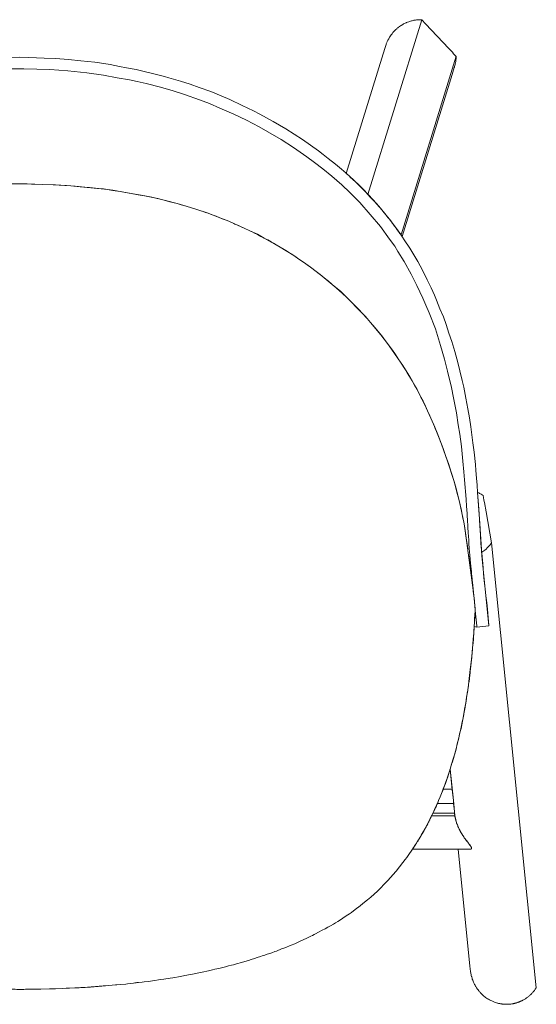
# Model space of a CAD drawing. Header units: centimetres. Extents: x -85 to 48, y -139 to 131.
# Tile 5 of 5: x -59 to -33, y 82 to 131. Entities that reach past the tile are written whole.
import ezdxf

# ---------------------------------------------------------------- set-up
doc = ezdxf.new("R2010")
doc.units = ezdxf.units.CM
doc.header["$LTSCALE"] = 5.08
doc.layers.add('Keine', color=7, linetype='Continuous', lineweight=5)

# ---------------------------------------------------------------- blocks, each defined once
blk = doc.blocks.new('Gruppe-20')
at = {"layer": 'Keine', "color": 7, "linetype": 'Continuous', "lineweight": 9}
blk.add_line((-81.686, 104.074), (-81.687, 104.07), dxfattribs=at)
blk.add_lwpolyline([(-81.622, 111.25), (-81.619, 111.269), (-81.617, 111.28), (-81.615, 111.289), (-81.614, 111.295), (-81.613, 111.304), (-81.609, 111.326), (-81.605, 111.347), (-81.601, 111.368), (-81.572, 111.5), (-81.551, 111.604), (-81.531, 111.702), (-81.513, 111.792), (-81.493, 111.892), (-81.434, 112.183), (-81.409, 112.31), (-81.382, 112.444), (-81.349, 112.606), (-81.314, 112.782), (-81.287, 112.918), (-81.255, 113.076), (-81.247, 113.115), (-81.214, 113.236), (-81.179, 113.362), (-81.16, 113.432), (-81.127, 113.583), (-81.096, 113.723), (-81.093, 113.735), (-81.063, 113.842), (-80.947, 114.247), (-80.873, 114.506), (-80.742, 114.957), (-80.682, 115.125), (-80.55, 115.515), (-80.474, 115.74), (-80.413, 115.918), (-80.276, 116.269), (-80.155, 116.57), (-80.084, 116.764), (-79.958, 117.061), (-79.857, 117.275), (-79.692, 117.647), (-79.474, 118.079), (-79.255, 118.512), (-79.013, 118.932), (-78.771, 119.353), (-78.505, 119.761), (-78.143, 120.3), (-77.949, 120.563), (-77.658, 120.958), (-77.355, 121.322), (-77.125, 121.6), (-76.922, 121.83), (-76.725, 122.026), (-76.526, 122.253), (-76.309, 122.48), (-76.116, 122.664), (-75.971, 122.803), (-75.78, 122.986), (-75.558, 123.19), (-75.406, 123.32), (-75.144, 123.545), (-74.944, 123.717), (-74.618, 123.97), (-74.286, 124.227), (-74.12, 124.36), (-73.94, 124.488), (-73.716, 124.645), (-73.497, 124.8), (-73.313, 124.93), (-73.097, 125.072), (-72.83, 125.243), (-72.483, 125.464), (-72.199, 125.63), (-71.85, 125.833), (-71.628, 125.963), (-71.266, 126.153), (-71.061, 126.264), (-70.751, 126.425), (-70.456, 126.564), (-70.236, 126.669), (-69.976, 126.792), (-69.796, 126.874), (-69.596, 126.958), (-69.396, 127.043), (-69.246, 127.106), (-69.056, 127.187), (-68.863, 127.263), (-68.733, 127.317), (-68.537, 127.386), (-68.385, 127.442), (-68.21, 127.504), (-67.896, 127.617), (-67.586, 127.725), (-67.286, 127.818), (-67.06, 127.895), (-66.645, 128.013), (-66.421, 128.08), (-65.83, 128.228), (-65.239, 128.376), (-65.007, 128.422), (-64.306, 128.563), (-63.858, 128.643), (-63.366, 128.719), (-62.945, 128.783), (-62.506, 128.835), (-61.866, 128.891), (-61.329, 128.947), (-60.972, 128.97), (-60.406, 129.006), (-59.926, 129.006), (-59.186, 129.031), (-58.726, 129.021), (-57.962, 128.995), (-57.398, 128.976), (-56.742, 128.928), (-56.135, 128.863), (-55.423, 128.782), (-55.2, 128.754), (-54.663, 128.666), (-54.205, 128.574), (-53.847, 128.502), (-53.363, 128.422), (-52.906, 128.302), (-52.542, 128.228), (-51.952, 128.081), (-51.729, 128.013), (-51.152, 127.838), (-50.666, 127.685), (-50.213, 127.522), (-49.639, 127.317), (-49.126, 127.107), (-48.686, 126.921), (-48.072, 126.63), (-47.51, 126.367), (-47.181, 126.193), (-46.52, 125.832), (-45.887, 125.463), (-45.472, 125.196), (-45.057, 124.928), (-44.66, 124.648), (-44.263, 124.368), (-44.02, 124.18), (-43.766, 123.983), (-43.399, 123.695), (-43.109, 123.443), (-42.879, 123.245), (-42.493, 122.899), (-42.186, 122.607), (-42.021, 122.442), (-41.795, 122.199), (-41.524, 121.909), (-41.247, 121.6), (-40.94, 121.234), (-40.72, 120.967), (-40.413, 120.55), (-40.142, 120.182), (-39.97, 119.92), (-39.696, 119.5), (-39.542, 119.251), (-39.3, 118.83), (-39.052, 118.4), (-38.82, 117.925), (-38.623, 117.52), (-38.463, 117.165), (-38.355, 116.916), (-38.186, 116.48), (-38.016, 116.069), (-37.881, 115.689), (-37.738, 115.267), (-37.595, 114.844), (-37.451, 114.34), (-37.295, 113.792), (-37.198, 113.38), (-37.076, 112.89), (-37.002, 112.57), (-36.894, 112.019), (-36.792, 111.49), (-36.716, 111.04), (-36.645, 110.58), (-36.589, 110.18), (-36.537, 109.79), (-36.483, 109.324), (-36.418, 108.7), (-36.392, 108.412), (-36.358, 108.031), (-36.33, 107.672), (-36.304, 107.314), (-36.262, 106.702), (-36.232, 106.24), (-36.198, 105.663), (-36.167, 105.186), (-36.14, 104.767), (-36.102, 104.283), (-36.052, 103.75), (-36.03, 103.525), (-36.006, 103.272), (-35.971, 102.9), (-35.926, 102.5), (-35.891, 102.155), (-35.846, 101.805), (-35.819, 101.485), (-35.78, 101.045), (-35.742, 100.679), (-35.74, 100.649), (-36.337, 100.589), (-36.477, 100.62), (-36.466, 100.811), (-36.455, 101.002), (-36.443, 101.191), (-36.433, 101.362), (-36.433, 101.393), (-36.433, 101.438), (-36.433, 101.49), (-36.433, 101.521), (-36.434, 101.545), (-36.436, 101.563), (-36.439, 101.59), (-36.442, 101.623), (-36.444, 101.644), (-36.468, 101.886), (-36.484, 102.045), (-36.503, 102.245), (-36.52, 102.402), (-36.531, 102.501), (-36.548, 102.62), (-36.564, 102.74), (-36.594, 102.962), (-36.616, 103.12), (-36.632, 103.242), (-36.648, 103.358), (-36.665, 103.484), (-36.681, 103.6), (-36.693, 103.692), (-36.71, 103.82), (-36.732, 103.982), (-36.746, 104.086), (-36.762, 104.202), (-36.774, 104.292), (-36.787, 104.39), (-36.802, 104.5), (-36.818, 104.62), (-36.834, 104.732), (-36.871, 105.006), (-36.889, 105.14), (-36.923, 105.39), (-36.966, 105.639), (-36.991, 105.819), (-37.054, 106.11), (-37.118, 106.41), (-37.18, 106.69), (-37.231, 106.907), (-37.357, 107.39), (-37.465, 107.806), (-37.632, 108.33), (-37.764, 108.753), (-37.906, 109.16), (-38.026, 109.5), (-38.105, 109.722), (-38.244, 110.07), (-38.329, 110.28), (-38.421, 110.51), (-38.508, 110.731), (-38.574, 110.872), (-38.695, 111.14), (-38.804, 111.38), (-38.916, 111.62), (-39.034, 111.86), (-39.136, 112.062), (-39.236, 112.26), (-39.329, 112.443), (-39.456, 112.673), (-39.646, 112.99), (-39.747, 113.165), (-39.878, 113.383), (-40.035, 113.655), (-40.272, 113.988), (-40.484, 114.297), (-40.807, 114.745), (-41.134, 115.172), (-41.486, 115.599), (-41.831, 115.997), (-42.279, 116.478), (-42.743, 116.939), (-43.164, 117.36), (-43.47, 117.605), (-44.07, 118.112), (-44.15, 118.17), (-44.659, 118.555), (-45.006, 118.805), (-45.23, 118.955), (-45.489, 119.131), (-45.872, 119.376), (-46.173, 119.55), (-46.592, 119.792), (-46.964, 120.002), (-47.311, 120.202), (-47.648, 120.356), (-48.005, 120.52), (-48.416, 120.707), (-48.736, 120.844), (-49.265, 121.053), (-49.775, 121.244), (-50.331, 121.431), (-50.866, 121.602), (-51.321, 121.73), (-51.906, 121.887), (-52.59, 122.048), (-53.111, 122.145), (-53.723, 122.251), (-54.166, 122.328), (-54.524, 122.4), (-54.954, 122.455), (-55.471, 122.505), (-56.167, 122.573), (-56.629, 122.613), (-57.506, 122.669), (-58.027, 122.685), (-58.596, 122.706), (-58.995, 122.717), (-59.566, 122.717), (-60.163, 122.703), (-60.659, 122.688), (-61.035, 122.668), (-61.896, 122.609), (-62.599, 122.542), (-63.05, 122.492), (-64.4, 122.31), (-65.109, 122.165), (-65.802, 122.043), (-66.786, 121.82), (-67.527, 121.595), (-68.231, 121.37), (-68.842, 121.156), (-69.353, 120.947), (-69.913, 120.728), (-70.537, 120.435), (-70.893, 120.272), (-71.542, 119.929), (-72.216, 119.54), (-72.773, 119.205), (-73.329, 118.83), (-73.829, 118.471), (-74.206, 118.178), (-74.637, 117.835), (-75.227, 117.323), (-75.736, 116.835), (-76.296, 116.26), (-76.705, 115.812), (-77.246, 115.142), (-77.351, 115.026), (-77.776, 114.432), (-78.171, 113.883), (-78.473, 113.417), (-78.714, 113), (-79.399, 111.737), (-79.854, 110.741), (-80.242, 109.777), (-80.548, 108.852), (-80.841, 107.905), (-81.126, 106.955), (-81.195, 106.677), (-81.313, 106.125), (-81.359, 105.886), (-81.462, 105.29), (-81.545, 104.876), (-81.604, 104.469), (-81.68, 104.092), (-81.786, 103.03), (-81.924, 101.693), (-81.932, 101.611), (-81.938, 101.558), (-81.939, 101.452), (-81.937, 101.331), (-81.936, 101.298), (-81.935, 101.277), (-81.931, 101.185), (-81.926, 101.107), (-81.923, 101.064), (-81.918, 100.98), (-81.914, 100.921), (-81.905, 100.774), (-81.897, 100.642), (-81.896, 100.62), (-82.035, 100.59), (-82.632, 100.649), (-82.629, 100.676), (-82.623, 100.739), (-82.617, 100.8), (-82.594, 101.028), (-82.577, 101.2), (-82.557, 101.398), (-82.534, 101.626), (-82.515, 101.812), (-82.501, 101.95), (-82.485, 102.11), (-82.424, 102.71), (-82.39, 103.055), (-82.364, 103.31), (-82.342, 103.53), (-82.32, 103.75), (-82.29, 104.053), (-82.273, 104.293), (-82.261, 104.467), (-82.252, 104.587), (-82.232, 104.886), (-82.213, 105.188), (-82.169, 105.814), (-82.157, 105.985), (-82.146, 106.125), (-82.121, 106.53), (-82.1, 106.854), (-82.076, 107.217), (-82.059, 107.455), (-82.04, 107.703), (-82.018, 107.983), (-81.999, 108.21), (-81.982, 108.398), (-81.96, 108.64), (-81.935, 108.9), (-81.908, 109.158), (-81.888, 109.348), (-81.858, 109.6), (-81.83, 109.835), (-81.805, 110.025), (-81.781, 110.205), (-81.743, 110.477), (-81.704, 110.725), (-81.683, 110.863), (-81.652, 111.062), (-81.63, 111.198), (-81.622, 111.249)], close=True, dxfattribs=at)
for points in [[(-36.337, 100.589), (-36.339, 100.609), (-36.34, 100.626), (-36.344, 100.658), (-36.389, 101.108), (-36.422, 101.439), (-36.429, 101.51), (-36.438, 101.596), (-36.445, 101.666), (-36.548, 102.665), (-36.563, 102.84), (-36.572, 102.924), (-36.581, 103.018), (-36.59, 103.113), (-36.607, 103.282), (-36.616, 103.364), (-36.643, 103.634), (-36.658, 103.776), (-36.694, 104.17), (-36.711, 104.37), (-36.721, 104.49), (-36.74, 104.774), (-36.751, 104.928), (-36.764, 105.128), (-36.775, 105.298), (-36.793, 105.574), (-36.802, 105.722), (-36.809, 105.83), (-36.817, 105.966), (-36.826, 106.104), (-36.834, 106.244), (-36.848, 106.464), (-36.857, 106.602), (-36.881, 106.967), (-36.953, 107.941), (-36.986, 108.337), (-37.037, 108.879), (-37.118, 109.611), (-37.197, 110.213), (-37.27, 110.688), (-37.365, 111.288), (-37.508, 112.039), (-37.609, 112.546), (-37.802, 113.36), (-37.965, 113.967), (-38.156, 114.646), (-38.414, 115.474), (-38.719, 116.268), (-38.888, 116.658), (-39.041, 117.005), (-39.335, 117.636), (-39.62, 118.206), (-39.979, 118.844), (-40.289, 119.33), (-40.444, 119.6), (-40.704, 119.96), (-41.157, 120.58), (-41.666, 121.185), (-42.194, 121.778), (-42.698, 122.286), (-43.097, 122.67), (-43.583, 123.09), (-44.037, 123.46), (-44.448, 123.78), (-44.839, 124.07), (-45.506, 124.533), (-46.117, 124.928), (-46.783, 125.313), (-47.217, 125.564), (-47.853, 125.9), (-48.486, 126.2), (-49.182, 126.495), (-49.698, 126.722), (-50.202, 126.9), (-50.948, 127.18), (-51.518, 127.353), (-52.156, 127.543), (-52.859, 127.72), (-53.312, 127.83), (-53.696, 127.9), (-54.311, 128.011), (-55.004, 128.142), (-55.826, 128.258), (-56.785, 128.361), (-57.683, 128.421), (-58.986, 128.458), (-59.785, 128.449), (-60.615, 128.421), (-61.148, 128.394), (-61.906, 128.315), (-62.386, 128.275), (-62.983, 128.212), (-63.466, 128.127), (-64.06, 128.019), (-64.541, 127.932), (-64.9, 127.862), (-65.326, 127.75), (-65.706, 127.671), (-65.941, 127.612), (-66.246, 127.518), (-66.616, 127.425), (-67.292, 127.22), (-67.829, 127.02), (-68.386, 126.833), (-68.886, 126.638), (-69.397, 126.42), (-69.803, 126.24), (-70.08, 126.109), (-70.625, 125.844), (-70.946, 125.674), (-71.374, 125.447), (-71.93, 125.121), (-72.245, 124.918), (-72.755, 124.623), (-73.41, 124.157), (-73.753, 123.913), (-74.18, 123.58), (-74.642, 123.219), (-75.284, 122.662), (-75.726, 122.22), (-76.066, 121.88), (-76.44, 121.476), (-76.814, 121.06), (-77.221, 120.571), (-77.5, 120.189), (-77.779, 119.808), (-78.289, 119.019), (-78.752, 118.204), (-79.172, 117.367), (-79.478, 116.672), (-79.753, 115.98), (-80.03, 115.199), (-80.273, 114.44), (-80.521, 113.566), (-80.742, 112.558), (-80.851, 112.051), (-80.963, 111.54), (-81.084, 110.767), (-81.177, 110.2), (-81.271, 109.461), (-81.385, 108.34), (-81.453, 107.512), (-81.499, 106.854), (-81.529, 106.382), (-81.556, 105.946), (-81.599, 105.252), (-81.628, 104.804), (-81.642, 104.609), (-81.658, 104.421), (-81.67, 104.259), (-81.677, 104.175), (-81.681, 104.13), (-81.684, 104.1), (-81.686, 104.074)], [(-82.035, 100.589), (-82.019, 100.752), (-81.984, 101.095), (-81.956, 101.376), (-81.947, 101.463), (-81.939, 101.545), (-81.938, 101.557), (-81.938, 101.558), (-81.938, 101.558)]]:
    blk.add_lwpolyline(points, dxfattribs=at)
blk = doc.blocks.new('Gruppe-21')
at = {"layer": 'Keine', "color": 7, "linetype": 'Continuous', "lineweight": 9}
blk.add_lwpolyline([(-77.961, 114.196), (-77.479, 114.852), (-77.351, 115.026), (-77.01, 115.45), (-76.762, 115.748), (-76.705, 115.812), (-76.297, 116.261), (-75.834, 116.744), (-75.312, 117.247), (-74.975, 117.541), (-74.508, 117.937), (-74.17, 118.206), (-73.664, 118.596), (-73.154, 118.947), (-72.683, 119.233), (-72.116, 119.605), (-71.773, 119.805), (-71.312, 120.052), (-70.827, 120.303), (-70.332, 120.536), (-69.913, 120.728), (-69.356, 120.955), (-68.754, 121.19), (-68.343, 121.331), (-67.82, 121.505), (-67.304, 121.658), (-66.788, 121.786), (-66.263, 121.917), (-65.749, 122.054), (-65.112, 122.184), (-64.741, 122.244), (-64.057, 122.366), (-63.323, 122.457), (-62.599, 122.551), (-62.145, 122.591), (-61.646, 122.626), (-61.186, 122.66), (-60.908, 122.668), (-60.408, 122.683), (-60.163, 122.689), (-59.699, 122.703), (-59.186, 122.72), (-58.805, 122.714), (-58.027, 122.685), (-57.402, 122.666), (-56.854, 122.628), (-56.405, 122.598), (-55.929, 122.549), (-55.697, 122.527), (-55.246, 122.483), (-54.994, 122.461), (-54.526, 122.39), (-54.166, 122.328), (-53.696, 122.246), (-53.266, 122.171), (-52.957, 122.118), (-52.623, 122.051), (-52.291, 121.978), (-52.026, 121.913), (-51.683, 121.821), (-51.53, 121.79), (-51.321, 121.73), (-51.121, 121.673), (-50.866, 121.602), (-50.601, 121.517), (-50.391, 121.451), (-50.281, 121.415), (-50.191, 121.385), (-50.067, 121.343), (-49.901, 121.287), (-49.775, 121.244), (-49.616, 121.185), (-49.524, 121.15), (-49.371, 121.093), (-49.211, 121.03), (-49.066, 120.975), (-48.911, 120.913), (-48.736, 120.844), (-48.632, 120.798), (-48.493, 120.738), (-48.429, 120.71), (-48.283, 120.647), (-48.082, 120.555), (-47.929, 120.485), (-47.722, 120.39), (-47.574, 120.321), (-47.45, 120.249), (-47.31, 120.183), (-47.132, 120.09), (-47.051, 120.047), (-46.876, 119.956), (-46.792, 119.912), (-46.626, 119.823), (-46.504, 119.75), (-46.374, 119.673), (-46.171, 119.553), (-45.976, 119.437), (-45.885, 119.384), (-45.709, 119.276), (-45.592, 119.197), (-45.385, 119.065), (-45.312, 119.01), (-45.148, 118.9), (-45.01, 118.8), (-44.829, 118.669), (-44.659, 118.555), (-44.372, 118.337), (-44.174, 118.196), (-43.967, 118.027), (-43.759, 117.858), (-43.581, 117.7), (-43.358, 117.51), (-43.221, 117.385), (-43.057, 117.239), (-42.84, 117.041), (-42.741, 116.942), (-42.575, 116.772), (-42.368, 116.566), (-42.141, 116.33), (-41.928, 116.109), (-41.831, 115.997), (-41.656, 115.794), (-41.438, 115.54), (-41.345, 115.427), (-41.172, 115.22), (-41.095, 115.124), (-40.919, 114.895), (-40.807, 114.745), (-40.559, 114.405), (-40.409, 114.19), (-40.272, 113.988), (-40.153, 113.81), (-39.913, 113.438), (-39.82, 113.283), (-39.583, 112.883), (-39.329, 112.443), (-39.052, 111.895), (-38.961, 111.711), (-38.871, 111.528), (-38.574, 110.872), (-38.444, 110.568), (-38.105, 109.722), (-37.804, 108.874), (-37.496, 107.9), (-37.418, 107.623), (-37.231, 106.907), (-37.161, 106.611), (-36.974, 105.737), (-36.909, 105.292), (-36.524, 102.439), (-36.468, 101.886), (-36.458, 101.797), (-36.434, 101.536), (-36.433, 101.506), (-36.433, 101.423), (-36.433, 101.362), (-36.441, 101.234), (-36.446, 101.144), (-36.452, 101.039), (-36.457, 100.966), (-36.46, 100.899), (-36.465, 100.83), (-36.467, 100.791), (-36.469, 100.748), (-36.473, 100.699), (-36.476, 100.642), (-36.495, 100.352), (-36.517, 99.995), (-36.53, 99.793), (-36.554, 99.58), (-36.575, 99.307), (-36.587, 99.16), (-36.595, 99.076), (-36.609, 98.944), (-36.625, 98.808), (-36.642, 98.658), (-36.661, 98.486), (-36.671, 98.396), (-36.682, 98.3), (-36.697, 98.172), (-36.709, 98.058), (-36.717, 98), (-36.732, 97.898), (-36.756, 97.743), (-36.764, 97.681), (-36.777, 97.564), (-36.789, 97.49), (-36.799, 97.425), (-36.813, 97.349), (-36.817, 97.33), (-36.818, 97.319), (-36.82, 97.309), (-36.822, 97.295), (-36.824, 97.287), (-36.824, 97.281), (-36.826, 97.272), (-36.826, 97.268), (-36.831, 97.237), (-36.838, 97.191), (-36.863, 97.041), (-36.885, 96.9), (-36.912, 96.73), (-36.933, 96.595), (-36.959, 96.431), (-36.992, 96.27), (-37.032, 96.065), (-37.072, 95.865), (-37.111, 95.67), (-37.142, 95.51), (-37.17, 95.373), (-37.225, 95.15), (-37.28, 94.93), (-37.326, 94.74), (-37.38, 94.52), (-37.422, 94.351), (-37.484, 94.145), (-37.567, 93.869), (-37.604, 93.745), (-37.64, 93.625), (-37.656, 93.555), (-37.694, 93.445), (-37.74, 93.293), (-37.807, 93.1), (-37.863, 92.94), (-37.917, 92.783), (-37.96, 92.67), (-38.013, 92.531), (-38.067, 92.39), (-38.109, 92.279), (-38.18, 92.11), (-38.253, 91.935), (-38.301, 91.82), (-38.35, 91.71), (-38.419, 91.56), (-38.48, 91.425), (-38.57, 91.235), (-38.654, 91.065), (-38.709, 90.955), (-38.769, 90.835), (-38.815, 90.75), (-38.883, 90.625), (-38.959, 90.485), (-39, 90.41), (-39.083, 90.265), (-39.146, 90.16), (-39.212, 90.045), (-39.281, 89.925), (-39.318, 89.872), (-39.417, 89.72), (-39.501, 89.59), (-39.593, 89.45), (-39.746, 89.235), (-39.844, 89.095), (-39.925, 88.981), (-40.041, 88.831), (-40.208, 88.616), (-40.381, 88.407), (-40.54, 88.22), (-40.646, 88.1), (-40.806, 87.927), (-40.973, 87.749), (-41.164, 87.558), (-41.31, 87.412), (-41.481, 87.26), (-41.647, 87.11), (-41.803, 86.975), (-42.032, 86.787), (-42.177, 86.669), (-42.418, 86.49), (-42.61, 86.347), (-42.711, 86.278), (-42.871, 86.17), (-43.034, 86.059), (-43.152, 85.984), (-43.287, 85.901), (-43.411, 85.824), (-43.514, 85.759), (-43.652, 85.684), (-43.784, 85.612), (-43.93, 85.532), (-44.068, 85.456), (-44.251, 85.356), (-44.406, 85.271), (-44.468, 85.237), (-44.549, 85.2), (-44.643, 85.156), (-44.876, 85.048), (-45.13, 84.929), (-45.41, 84.798), (-45.438, 84.786), (-45.626, 84.711), (-45.94, 84.587), (-46.104, 84.521), (-46.36, 84.42), (-46.433, 84.391), (-46.592, 84.336), (-46.69, 84.303), (-46.828, 84.256), (-46.94, 84.217), (-47.064, 84.175), (-47.152, 84.145), (-47.314, 84.09), (-47.457, 84.041), (-47.612, 83.996), (-47.752, 83.955), (-47.93, 83.904), (-48.11, 83.851), (-48.348, 83.782), (-48.498, 83.738), (-48.596, 83.713), (-48.754, 83.674), (-48.904, 83.637), (-49.231, 83.555), (-49.431, 83.506), (-49.545, 83.477), (-49.756, 83.433), (-50.072, 83.366), (-50.316, 83.314), (-50.556, 83.264), (-50.65, 83.245), (-50.936, 83.194), (-51.15, 83.156), (-51.541, 83.087), (-51.662, 83.065), (-51.981, 83.023), (-52.157, 82.999), (-52.248, 82.986), (-52.44, 82.955), (-52.554, 82.937), (-52.755, 82.904), (-52.963, 82.882), (-53.067, 82.871), (-53.257, 82.85), (-53.301, 82.846), (-53.338, 82.841), (-53.362, 82.837), (-53.435, 82.828), (-53.499, 82.819), (-53.632, 82.801), (-53.801, 82.779), (-53.875, 82.772), (-54.166, 82.748), (-54.324, 82.735), (-54.392, 82.729), (-54.735, 82.701), (-54.893, 82.688), (-55.014, 82.677), (-55.081, 82.672), (-55.143, 82.667), (-55.183, 82.663), (-55.219, 82.66), (-55.259, 82.657), (-55.287, 82.655), (-55.338, 82.65), (-55.401, 82.645), (-55.466, 82.64), (-55.561, 82.632), (-55.617, 82.627), (-55.65, 82.624), (-55.789, 82.613), (-55.909, 82.603), (-55.95, 82.599), (-56.042, 82.595), (-56.134, 82.591), (-56.219, 82.587), (-56.296, 82.584), (-56.384, 82.58), (-56.434, 82.578), (-56.696, 82.566), (-56.862, 82.559), (-57.05, 82.55), (-57.398, 82.535), (-57.586, 82.527), (-57.694, 82.526), (-58.126, 82.519), (-58.383, 82.516), (-58.561, 82.513), (-58.764, 82.51), (-58.892, 82.508), (-58.986, 82.507), (-59.066, 82.506), (-59.136, 82.505), (-59.197, 82.504), (-59.322, 82.507), (-59.414, 82.508), (-59.501, 82.51), (-59.642, 82.513), (-59.761, 82.515), (-59.84, 82.517), (-60, 82.52), (-60.218, 82.52), (-60.362, 82.527), (-60.518, 82.527), (-60.698, 82.533), (-60.84, 82.536), (-61.058, 82.54), (-61.202, 82.543), (-61.369, 82.547), (-61.487, 82.554), (-61.575, 82.56), (-61.656, 82.564), (-61.743, 82.57), (-61.803, 82.573), (-61.922, 82.581), (-62.099, 82.591), (-62.397, 82.61), (-62.656, 82.625), (-62.961, 82.644), (-63.236, 82.66), (-63.466, 82.674), (-63.549, 82.681), (-64.006, 82.725), (-64.436, 82.778), (-64.726, 82.809), (-65.026, 82.841), (-65.326, 82.873), (-65.511, 82.892), (-65.596, 82.901), (-65.72, 82.918), (-65.85, 82.94), (-65.995, 82.963), (-66.097, 82.98), (-66.148, 82.989), (-66.226, 83.002), (-66.317, 83.016), (-66.382, 83.027), (-66.409, 83.032), (-66.473, 83.043), (-66.528, 83.052), (-66.573, 83.059), (-66.665, 83.074), (-66.744, 83.087), (-66.787, 83.093), (-67.031, 83.133), (-67.296, 83.176), (-67.541, 83.215), (-67.711, 83.243), (-67.91, 83.283), (-68.04, 83.31), (-68.15, 83.333), (-68.246, 83.353), (-68.384, 83.383), (-68.518, 83.412), (-68.634, 83.436), (-68.702, 83.45), (-68.794, 83.471), (-68.896, 83.496), (-69.006, 83.523), (-69.122, 83.551), (-69.208, 83.572), (-69.292, 83.593), (-69.341, 83.605), (-69.634, 83.677), (-69.754, 83.707), (-69.846, 83.732), (-69.938, 83.756), (-70.112, 83.806), (-70.229, 83.842), (-70.326, 83.865), (-70.576, 83.94), (-70.801, 84.005), (-71.023, 84.08), (-71.405, 84.208), (-71.5, 84.24), (-71.744, 84.322), (-71.87, 84.366), (-72.14, 84.469), (-72.324, 84.543), (-72.486, 84.607), (-72.562, 84.636), (-72.692, 84.687), (-72.832, 84.743), (-72.921, 84.783), (-73.049, 84.842), (-73.181, 84.9), (-73.338, 84.974), (-73.448, 85.025), (-73.578, 85.084), (-73.732, 85.155), (-73.802, 85.187), (-73.828, 85.2), (-73.878, 85.227), (-73.971, 85.277), (-74.089, 85.34), (-74.193, 85.396), (-74.287, 85.447), (-74.419, 85.518), (-74.445, 85.532), (-74.539, 85.583), (-74.594, 85.612), (-74.641, 85.638), (-74.705, 85.672), (-74.757, 85.7), (-74.796, 85.725), (-74.839, 85.752), (-74.966, 85.83), (-75.268, 86.025), (-75.366, 86.088), (-75.556, 86.198), (-75.877, 86.434), (-76.036, 86.547), (-76.178, 86.659), (-76.321, 86.771), (-76.456, 86.881), (-76.602, 87.004), (-76.688, 87.076), (-76.796, 87.175), (-76.915, 87.279), (-77.053, 87.409), (-77.146, 87.499), (-77.276, 87.623), (-77.358, 87.705), (-77.443, 87.797), (-77.576, 87.938), (-77.69, 88.06), (-77.769, 88.151), (-77.862, 88.253), (-77.961, 88.371), (-78.023, 88.442), (-78.123, 88.567), (-78.214, 88.682), (-78.306, 88.797), (-78.407, 88.93), (-78.457, 88.999), (-78.551, 89.122), (-78.652, 89.265), (-78.736, 89.391), (-78.813, 89.501), (-78.894, 89.625), (-78.97, 89.738), (-79.023, 89.825), (-79.081, 89.925), (-79.133, 90.01), (-79.182, 90.09), (-79.274, 90.25), (-79.386, 90.438), (-79.453, 90.555), (-79.549, 90.72), (-79.634, 90.9), (-79.713, 91.055), (-79.803, 91.245), (-79.914, 91.482), (-79.997, 91.625), (-80.057, 91.792), (-80.116, 91.93), (-80.196, 92.115), (-80.272, 92.308), (-80.348, 92.501), (-80.388, 92.614), (-80.448, 92.77), (-80.482, 92.865), (-80.518, 92.966), (-80.573, 93.117), (-80.609, 93.235), (-80.657, 93.376), (-80.726, 93.595), (-80.781, 93.795), (-80.837, 93.965), (-80.923, 94.265), (-80.981, 94.491), (-81.053, 94.765), (-81.116, 95.011), (-81.169, 95.265), (-81.237, 95.534), (-81.295, 95.84), (-81.375, 96.226), (-81.44, 96.615), (-81.463, 96.754), (-81.495, 96.948), (-81.527, 97.14), (-81.551, 97.283), (-81.576, 97.44), (-81.591, 97.546), (-81.615, 97.704), (-81.631, 97.866), (-81.672, 98.229), (-81.711, 98.555), (-81.797, 99.274), (-81.825, 99.6), (-81.852, 99.995), (-81.875, 100.285), (-81.896, 100.62), (-81.91, 100.855), (-81.92, 101.01), (-81.929, 101.155), (-81.937, 101.304), (-81.937, 101.374), (-81.938, 101.432), (-81.939, 101.472), (-81.939, 101.495), (-81.937, 101.528), (-81.938, 101.558), (-81.936, 101.58), (-81.932, 101.616), (-81.93, 101.639), (-81.927, 101.663), (-81.926, 101.68), (-81.923, 101.707), (-81.92, 101.735), (-81.918, 101.756), (-81.916, 101.778), (-81.913, 101.798), (-81.911, 101.819), (-81.91, 101.831), (-81.908, 101.85), (-81.907, 101.868), (-81.905, 101.882), (-81.904, 101.896), (-81.903, 101.907), (-81.901, 101.921), (-81.9, 101.934), (-81.899, 101.948), (-81.897, 101.964), (-81.895, 101.981), (-81.894, 101.995), (-81.892, 102.009), (-81.891, 102.023), (-81.889, 102.04), (-81.888, 102.058), (-81.886, 102.071), (-81.884, 102.09), (-81.883, 102.107), (-81.879, 102.14), (-81.877, 102.158), (-81.876, 102.177), (-81.874, 102.19), (-81.873, 102.202), (-81.872, 102.213), (-81.871, 102.227), (-81.869, 102.241), (-81.867, 102.258), (-81.864, 102.289), (-81.862, 102.306), (-81.86, 102.331), (-81.858, 102.35), (-81.856, 102.372), (-81.854, 102.389), (-81.853, 102.404), (-81.851, 102.421), (-81.849, 102.437), (-81.848, 102.456), (-81.845, 102.479), (-81.842, 102.509), (-81.84, 102.532), (-81.838, 102.554), (-81.836, 102.571), (-81.835, 102.583), (-81.833, 102.598), (-81.832, 102.61), (-81.831, 102.622), (-81.829, 102.638), (-81.828, 102.654), (-81.826, 102.668), (-81.825, 102.682), (-81.824, 102.693), (-81.822, 102.71), (-81.821, 102.725), (-81.819, 102.742), (-81.817, 102.758), (-81.815, 102.774), (-81.814, 102.789), (-81.813, 102.802), (-81.812, 102.814), (-81.81, 102.826), (-81.809, 102.841), (-81.807, 102.856), (-81.805, 102.874), (-81.804, 102.893), (-81.802, 102.91), (-81.8, 102.928), (-81.799, 102.943), (-81.797, 102.957), (-81.796, 102.969), (-81.794, 102.988), (-81.792, 103.006), (-81.79, 103.025), (-81.789, 103.039), (-81.787, 103.056), (-81.786, 103.067), (-81.784, 103.083), (-81.783, 103.095), (-81.782, 103.104), (-81.78, 103.125), (-81.778, 103.146), (-81.756, 103.366), (-81.747, 103.448), (-81.726, 103.67), (-81.723, 103.695), (-81.72, 103.721), (-81.716, 103.766), (-81.712, 103.803), (-81.71, 103.831), (-81.707, 103.856), (-81.704, 103.89), (-81.696, 103.974), (-81.687, 104.07), (-81.604, 104.469), (-81.556, 104.747), (-81.512, 105), (-81.462, 105.29), (-81.396, 105.674), (-81.375, 105.792), (-81.343, 105.976), (-81.335, 106.024), (-81.208, 106.62), (-81.126, 106.955), (-80.956, 107.615), (-80.871, 107.914), (-80.652, 108.621), (-80.573, 108.86), (-80.292, 109.648), (-80.229, 109.812), (-79.926, 110.6), (-79.795, 110.878), (-79.314, 111.907), (-79.044, 112.428), (-78.771, 112.9), (-78.506, 113.359), (-78.171, 113.883)], close=True, dxfattribs=at)
at = {"layer": 'Keine', "color": 7}
blk.add_blockref('Gruppe-20', (0, 0), dxfattribs=at)
blk = doc.blocks.new('Gruppe-23')
at = {"layer": 'Keine', "color": 7, "linetype": 'Continuous', "lineweight": 9}
blk.add_line((-39.091, 130.908), (-41.787, 122.185), dxfattribs=at)
blk.add_lwpolyline([(-39.091, 130.908), (-39.155, 130.908), (-39.214, 130.908), (-39.226, 130.908), (-39.289, 130.903), (-39.332, 130.9), (-39.362, 130.898), (-39.406, 130.891), (-39.446, 130.885), (-39.484, 130.879), (-39.526, 130.87), (-39.577, 130.858), (-39.616, 130.849), (-39.651, 130.839), (-39.692, 130.826), (-39.747, 130.809), (-39.803, 130.787), (-39.855, 130.766), (-39.876, 130.758), (-39.922, 130.736), (-39.961, 130.717), (-39.988, 130.703), (-40.005, 130.695), (-40.031, 130.68), (-40.066, 130.659), (-40.101, 130.639), (-40.122, 130.626), (-40.155, 130.603), (-40.202, 130.571), (-40.234, 130.549), (-40.245, 130.54), (-40.268, 130.521), (-40.291, 130.504), (-40.318, 130.482), (-40.345, 130.46), (-40.395, 130.412), (-40.438, 130.372), (-40.492, 130.314), (-40.538, 130.264), (-40.58, 130.21), (-40.622, 130.157), (-40.659, 130.103), (-40.689, 130.058), (-40.702, 130.039), (-40.725, 129.999), (-40.748, 129.959), (-40.76, 129.938), (-40.776, 129.906), (-40.788, 129.883), (-40.801, 129.857), (-40.817, 129.824), (-40.828, 129.798), (-40.841, 129.766), (-40.854, 129.734), (-40.87, 129.697), (-40.879, 129.668), (-40.897, 129.614), (-40.929, 129.513), (-41.025, 129.203), (-42.87, 123.234), (-42.852, 123.218), (-42.825, 123.196), (-42.744, 123.126), (-42.653, 123.039), (-42.561, 122.953), (-42.506, 122.898), (-42.436, 122.841), (-42.359, 122.764), (-42.304, 122.708), (-42.246, 122.653), (-42.184, 122.593), (-42.111, 122.521), (-42.056, 122.466), (-42.022, 122.438), (-41.962, 122.373), (-41.916, 122.327), (-41.876, 122.285), (-41.803, 122.203), (-41.787, 122.185), (-41.786, 122.188), (-41.653, 122.032), (-41.531, 121.902), (-41.452, 121.83), (-41.333, 121.703), (-41.206, 121.55), (-41.092, 121.414), (-40.968, 121.263), (-40.893, 121.173), (-40.838, 121.107), (-40.783, 121.041), (-40.727, 120.974), (-40.712, 120.955), (-40.704, 120.947), (-40.645, 120.865), (-40.608, 120.815), (-40.552, 120.739), (-40.522, 120.699), (-40.451, 120.602), (-40.374, 120.498), (-40.317, 120.42), (-40.268, 120.354), (-40.22, 120.288), (-40.186, 120.238), (-40.147, 120.18), (-40.137, 120.166), (-40.123, 120.145), (-40.107, 120.122), (-40.09, 120.096), (-40.084, 120.086), (-40.078, 120.078), (-40.076, 120.085), (-37.576, 128.172), (-37.502, 128.41), (-37.469, 128.518), (-37.461, 128.545), (-37.453, 128.57), (-37.44, 128.622), (-37.426, 128.674), (-37.421, 128.704), (-37.414, 128.736), (-37.407, 128.774), (-37.4, 128.812), (-37.394, 128.862), (-37.389, 128.908), (-37.385, 128.944), (-37.383, 128.972), (-37.382, 129.005), (-37.381, 129.039), (-37.379, 129.07), (-37.379, 129.075), (-37.379, 129.08), (-37.394, 129.096), (-37.44, 129.145), (-37.503, 129.212), (-37.568, 129.282), (-37.633, 129.351), (-37.748, 129.474), (-38.902, 130.706), (-39.084, 130.901)], close=True, dxfattribs=at)
blk.add_lwpolyline([(-40.135, 120.163), (-40.132, 120.17), (-37.379, 129.08)], dxfattribs=at)
blk = doc.blocks.new('Gruppe-26')
at = {"layer": 'Keine', "color": 7, "linetype": 'Continuous', "lineweight": 9}
blk.add_lwpolyline([(-36.029, 107.154), (-36.013, 107.064), (-35.988, 106.924), (-35.966, 106.806), (-35.883, 106.345), (-35.604, 104.8), (-33.372, 82.587), (-33.425, 82.51), (-33.445, 82.481), (-33.464, 82.457), (-33.48, 82.437), (-33.497, 82.416), (-33.528, 82.378), (-33.554, 82.349), (-33.573, 82.329), (-33.596, 82.305), (-33.619, 82.279), (-33.637, 82.263), (-33.669, 82.233), (-33.688, 82.216), (-33.718, 82.187), (-33.738, 82.172), (-33.772, 82.144), (-33.798, 82.124), (-33.826, 82.101), (-33.855, 82.082), (-33.885, 82.061), (-33.917, 82.04), (-33.941, 82.023), (-33.975, 82.004), (-34.009, 81.984), (-34.048, 81.963), (-34.062, 81.954), (-34.083, 81.945), (-34.1, 81.937), (-34.126, 81.925), (-34.14, 81.918), (-34.155, 81.911), (-34.171, 81.904), (-34.189, 81.895), (-34.206, 81.889), (-34.229, 81.88), (-34.254, 81.871), (-34.277, 81.862), (-34.294, 81.856), (-34.309, 81.85), (-34.32, 81.846), (-34.343, 81.84), (-34.369, 81.832), (-34.377, 81.83), (-34.402, 81.823), (-34.423, 81.816), (-34.439, 81.812), (-34.454, 81.808), (-34.468, 81.805), (-34.505, 81.798), (-34.536, 81.791), (-34.572, 81.784), (-34.59, 81.781), (-34.642, 81.775), (-34.693, 81.768), (-34.713, 81.766), (-34.736, 81.765), (-34.759, 81.764), (-34.794, 81.762), (-34.817, 81.761), (-34.839, 81.76), (-34.869, 81.76), (-34.904, 81.762), (-34.916, 81.762), (-34.943, 81.763), (-34.969, 81.763), (-34.996, 81.765), (-35.012, 81.767), (-35.033, 81.769), (-35.053, 81.772), (-35.078, 81.774), (-35.103, 81.777), (-35.126, 81.78), (-35.144, 81.784), (-35.164, 81.788), (-35.189, 81.793), (-35.212, 81.797), (-35.236, 81.801), (-35.266, 81.808), (-35.296, 81.816), (-35.316, 81.822), (-35.368, 81.836), (-35.41, 81.85), (-35.456, 81.866), (-35.498, 81.881), (-35.528, 81.894), (-35.565, 81.91), (-35.602, 81.927), (-35.646, 81.948), (-35.686, 81.969), (-35.719, 81.987), (-35.766, 82.014), (-35.805, 82.037), (-35.861, 82.072), (-35.903, 82.103), (-35.937, 82.129), (-35.988, 82.171), (-36.026, 82.204), (-36.062, 82.235), (-36.092, 82.266), (-36.116, 82.289), (-36.143, 82.316), (-36.17, 82.343), (-36.201, 82.38), (-36.222, 82.403), (-36.249, 82.436), (-36.28, 82.476), (-36.3, 82.502), (-36.32, 82.53), (-36.344, 82.563), (-36.36, 82.587), (-36.396, 82.646), (-36.413, 82.673), (-36.435, 82.712), (-36.454, 82.748), (-36.482, 82.801), (-36.51, 82.865), (-36.533, 82.918), (-36.548, 82.958), (-36.571, 83.021), (-36.584, 83.062), (-36.602, 83.124), (-36.611, 83.155), (-36.624, 83.206), (-36.633, 83.251), (-36.644, 83.301), (-36.646, 83.316), (-36.658, 83.398), (-36.687, 83.668), (-37.273, 89.501), (-36.674, 89.501), (-36.67, 89.502), (-36.666, 89.502), (-36.661, 89.503), (-36.657, 89.503), (-36.654, 89.504), (-36.651, 89.505), (-36.646, 89.506), (-36.64, 89.508), (-36.637, 89.509), (-36.635, 89.51), (-36.632, 89.512), (-36.629, 89.514), (-36.627, 89.515), (-36.625, 89.517), (-36.624, 89.517), (-36.621, 89.52), (-36.619, 89.523), (-36.616, 89.527), (-36.614, 89.53), (-36.612, 89.535), (-36.61, 89.544), (-36.61, 89.548), (-36.61, 89.551), (-36.61, 89.553), (-36.61, 89.556), (-36.61, 89.559), (-36.61, 89.562), (-36.611, 89.564), (-36.611, 89.567), (-36.612, 89.57), (-36.613, 89.572), (-36.613, 89.576), (-36.614, 89.579), (-36.615, 89.582), (-36.617, 89.588), (-36.619, 89.592), (-36.62, 89.596), (-36.622, 89.6), (-36.624, 89.604), (-36.626, 89.608), (-36.627, 89.611), (-36.629, 89.614), (-36.631, 89.618), (-36.633, 89.622), (-36.634, 89.624), (-36.637, 89.629), (-36.638, 89.631), (-36.64, 89.633), (-36.641, 89.635), (-36.642, 89.637), (-36.642, 89.639), (-36.643, 89.64), (-36.645, 89.642), (-36.65, 89.651), (-36.654, 89.658), (-36.656, 89.661), (-36.658, 89.664), (-36.662, 89.67), (-36.666, 89.675), (-36.672, 89.684), (-36.685, 89.703), (-36.693, 89.714), (-36.701, 89.724), (-36.712, 89.739), (-36.718, 89.748), (-36.727, 89.759), (-36.739, 89.774), (-36.747, 89.785), (-36.754, 89.794), (-36.762, 89.804), (-36.772, 89.817), (-36.783, 89.831), (-36.794, 89.846), (-36.804, 89.858), (-36.812, 89.868), (-36.821, 89.88), (-36.835, 89.898), (-36.848, 89.915), (-36.891, 89.971), (-36.909, 89.995), (-36.932, 90.026), (-36.953, 90.055), (-36.969, 90.078), (-36.987, 90.104), (-36.999, 90.122), (-37.016, 90.147), (-37.027, 90.163), (-37.035, 90.174), (-37.044, 90.186), (-37.05, 90.196), (-37.056, 90.205), (-37.067, 90.223), (-37.075, 90.236), (-37.08, 90.243), (-37.083, 90.248), (-37.093, 90.263), (-37.098, 90.272), (-37.106, 90.285), (-37.116, 90.303), (-37.13, 90.327), (-37.137, 90.34), (-37.147, 90.355), (-37.155, 90.369), (-37.162, 90.381), (-37.169, 90.395), (-37.178, 90.411), (-37.188, 90.43), (-37.199, 90.45), (-37.208, 90.469), (-37.218, 90.488), (-37.228, 90.508), (-37.239, 90.53), (-37.246, 90.546), (-37.265, 90.587), (-37.289, 90.641), (-37.299, 90.665), (-37.317, 90.711), (-37.329, 90.741), (-37.343, 90.782), (-37.353, 90.809), (-37.362, 90.838), (-37.373, 90.877), (-37.417, 91.046), (-37.429, 91.11), (-37.439, 91.178), (-37.517, 91.934), (-37.675, 93.503), (-37.591, 93.795), (-37.521, 94.015), (-37.448, 94.265), (-37.385, 94.489), (-37.319, 94.765), (-37.25, 95.037), (-37.203, 95.265), (-37.135, 95.534), (-37.066, 95.89), (-36.996, 96.226), (-36.953, 96.49), (-36.901, 96.8), (-36.853, 97.09), (-36.796, 97.44), (-36.757, 97.703), (-36.724, 98.028), (-36.673, 98.47), (-36.627, 98.832), (-36.59, 99.146), (-36.575, 99.274), (-36.536, 99.761), (-36.509, 100.164), (-36.499, 100.248), (-36.49, 100.391), (-36.485, 100.476), (-36.476, 100.62), (-36.337, 100.589), (-35.74, 100.649), (-36.008, 103.31), (-36.09, 104.143), (-36.131, 104.736), (-36.215, 105.985), (-36.303, 107.313), (-36.249, 107.287), (-36.203, 107.261), (-36.163, 107.238), (-36.132, 107.221), (-36.085, 107.192)], close=True, dxfattribs=at)
blk.add_lwpolyline([(-35.604, 104.8), (-35.642, 104.75), (-35.677, 104.703), (-35.698, 104.674), (-35.744, 104.624), (-35.776, 104.592), (-35.822, 104.543), (-35.886, 104.479), (-35.941, 104.437), (-35.994, 104.395), (-36.049, 104.355), (-36.093, 104.326)], dxfattribs=at)
blk = doc.blocks.new('Gruppe-27')
at = {"layer": 'Keine', "color": 7, "linetype": 'Continuous', "lineweight": 9}
for p, q in [((-37.574, 92.499), (-38.024, 92.499)), ((-37.512, 91.79), (-38.314, 91.79)), ((-37.438, 91.167), (-38.601, 91.166)), ((-37.453, 91.309), (-38.534, 91.309))]:
    blk.add_line(p, q, dxfattribs=at)
blk.add_lwpolyline([(-37.503, 91.79), (-37.476, 91.526), (-37.461, 91.378), (-37.453, 91.309), (-37.437, 91.156), (-37.42, 91.06), (-37.392, 90.94), (-37.359, 90.829), (-37.328, 90.739), (-37.299, 90.664), (-37.255, 90.563), (-37.206, 90.462), (-37.165, 90.386), (-37.097, 90.27), (-37.043, 90.185), (-37, 90.123), (-36.957, 90.059), (-36.913, 89.999), (-36.871, 89.942), (-36.829, 89.888), (-36.783, 89.829), (-36.743, 89.778), (-36.718, 89.746), (-36.703, 89.725), (-36.689, 89.707), (-36.672, 89.682), (-36.66, 89.665), (-36.642, 89.637), (-36.626, 89.608), (-36.622, 89.6), (-36.617, 89.587), (-36.615, 89.581), (-36.613, 89.574), (-36.61, 89.562), (-36.61, 89.56), (-36.61, 89.557), (-36.609, 89.552), (-36.61, 89.542), (-36.61, 89.542), (-36.612, 89.533), (-36.615, 89.527), (-36.615, 89.525), (-36.617, 89.524), (-36.62, 89.518), (-36.624, 89.515), (-36.635, 89.508), (-36.637, 89.507), (-36.649, 89.503), (-36.654, 89.502), (-36.657, 89.501), (-36.667, 89.5), (-36.674, 89.499), (-36.677, 89.499), (-36.727, 89.499), (-39.559, 89.499), (-39.491, 89.6), (-39.439, 89.679), (-39.402, 89.736), (-39.36, 89.804), (-39.32, 89.873), (-39.265, 89.965), (-39.227, 90.027), (-39.174, 90.108), (-39.122, 90.205), (-39.073, 90.291), (-39.027, 90.366), (-39.004, 90.403), (-38.966, 90.47), (-38.946, 90.504), (-38.905, 90.575), (-38.899, 90.587), (-38.886, 90.608), (-38.868, 90.639), (-38.853, 90.666), (-38.841, 90.685), (-38.829, 90.707), (-38.823, 90.718), (-38.817, 90.729), (-38.809, 90.746), (-38.797, 90.771), (-38.789, 90.79), (-38.778, 90.813), (-38.763, 90.844), (-38.748, 90.875), (-38.731, 90.91), (-38.713, 90.946), (-38.698, 90.975), (-38.685, 91.001), (-38.671, 91.028), (-38.661, 91.046), (-38.654, 91.061), (-38.644, 91.081), (-38.638, 91.095), (-38.629, 91.114), (-38.623, 91.126), (-38.615, 91.144), (-38.606, 91.163), (-38.597, 91.182), (-38.54, 91.304), (-38.498, 91.393), (-38.457, 91.48), (-38.426, 91.534), (-38.389, 91.598), (-38.375, 91.623), (-38.335, 91.732), (-38.314, 91.79), (-38.255, 91.928), (-38.175, 92.113), (-38.108, 92.284), (-38.058, 92.411), (-38.019, 92.512), (-37.972, 92.64), (-37.923, 92.768), (-37.889, 92.863), (-37.832, 93.024), (-37.799, 93.115), (-37.762, 93.233), (-37.751, 93.267), (-37.738, 93.303), (-37.727, 93.338), (-37.718, 93.365), (-37.708, 93.397), (-37.697, 93.431), (-37.686, 93.466), (-37.68, 93.483), (-37.675, 93.501), (-37.674, 93.492), (-37.671, 93.461), (-37.659, 93.346), (-37.638, 93.134), (-37.606, 92.814), (-37.571, 92.47), (-37.517, 91.932), (-37.507, 91.834)], close=True, dxfattribs=at)
blk = doc.blocks.new('Gruppe-28')
at = {"layer": 'Keine', "color": 7}
for name in ['Gruppe-23', 'Gruppe-21', 'Gruppe-26', 'Gruppe-27']:
    blk.add_blockref(name, (0, 0), dxfattribs=at)

msp = doc.modelspace()

# ---------------------------------------------------------------- block references
at = {"layer": 'Keine', "color": 7}
msp.add_blockref('Gruppe-28', (0, 0), dxfattribs=at)

doc.saveas('drawing.dxf')
